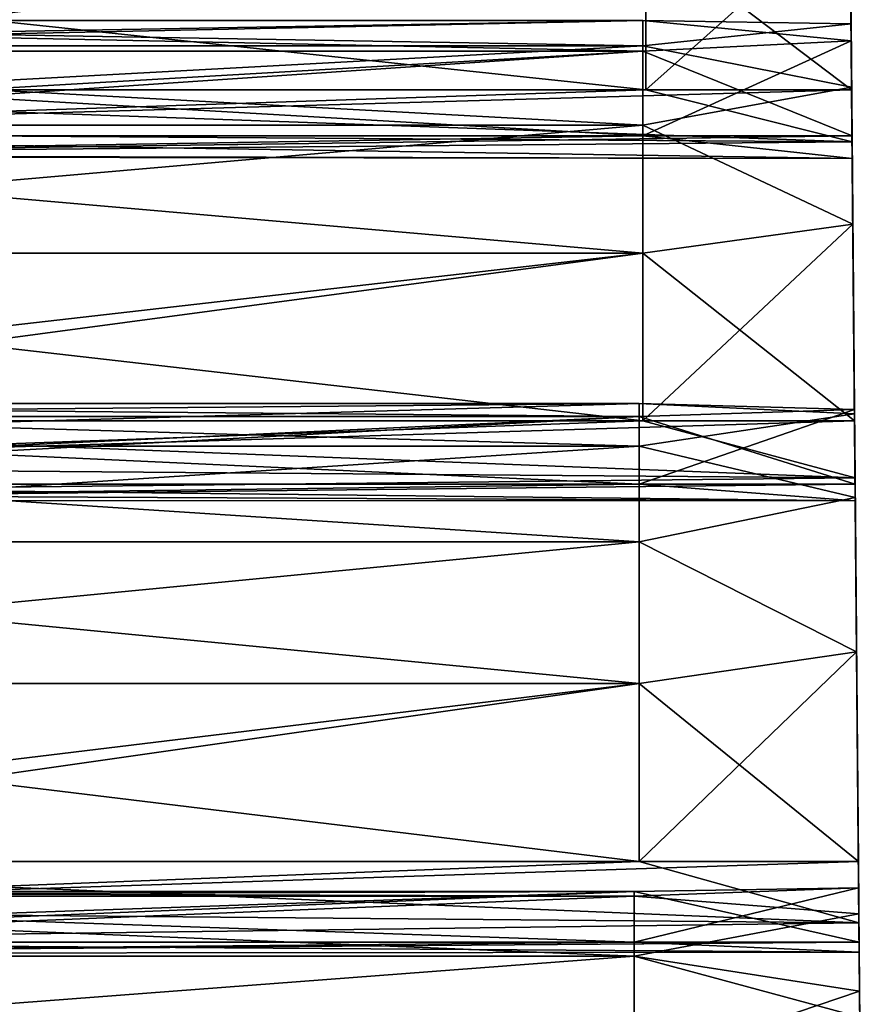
# Model space of a CAD drawing. Header units: millimetres. Extents: x -125 to 125, y -4 to 53.
# Tile 165 of 166: x 119.36 to 124.7, y 43.75 to 49.91. Entities that reach past the tile are written whole.
import ezdxf

# ---------------------------------------------------------------- set-up
doc = ezdxf.new("R2010")
doc.units = ezdxf.units.MM
doc.header["$LTSCALE"] = 65.185185
for name, color, linetype in [('204', 7, 'CONTINUOUS'), ('206', 7, 'CONTINUOUS'), ('207', 7, 'CONTINUOUS'), ('208', 7, 'CONTINUOUS'), ('209', 7, 'CONTINUOUS'), ('213', 7, 'CONTINUOUS'), ('214', 7, 'CONTINUOUS'), ('215', 7, 'CONTINUOUS'), ('216', 7, 'CONTINUOUS'), ('221', 7, 'CONTINUOUS'), ('222', 7, 'CONTINUOUS'), ('223', 7, 'CONTINUOUS'), ('228', 7, 'CONTINUOUS'), ('229', 7, 'CONTINUOUS'), ('230', 7, 'CONTINUOUS')]:
    doc.layers.add(name, color=color, linetype=linetype)

msp = doc.modelspace()

# ---------------------------------------------------------------- linework, layer by layer
at = {"layer": '204', "color": 7, "linetype": 'CONTINUOUS'}
for points in [[(124.6175, 43.8296), (124.6175, 43.8296, -8.4518), (124.538, 52.9368, -0.7926), (124.6175, 43.8296)], [(124.5424, 52.4405, 2.2982), (124.6175, 43.8296), (124.538, 52.9368, 0.7926), (124.5424, 52.4405, 2.2982)], [(124.538, 52.9368, 0.7926), (124.6175, 43.8296), (124.538, 52.9368, -0.7926), (124.538, 52.9368, 0.7926)], [(124.538, 52.9368, -0.7926), (124.6175, 43.8296, -8.4518), (124.5424, 52.4405, -2.2982), (124.538, 52.9368, -0.7926)], [(124.5438, 52.2725, -6.2898), (124.6175, 43.8296, -8.4518), (124.5406, 52.6405, -7.8318), (124.5438, 52.2725, -6.2898)], [(124.5406, 52.6405, -7.8318), (124.6175, 43.8296, -8.4518), (124.5418, 52.5073, -9.4114), (124.5406, 52.6405, -7.8318)], [(124.5418, 52.5073, 9.4114), (124.6175, 43.8296, 8.4518), (124.5406, 52.6405, 7.8318), (124.5418, 52.5073, 9.4114)], [(124.5406, 52.6405, 7.8318), (124.6175, 43.8296), (124.5438, 52.2725, 6.2898), (124.5406, 52.6405, 7.8318)], [(124.6175, 43.8296, 8.4518), (124.6175, 43.8296), (124.5406, 52.6405, 7.8318), (124.6175, 43.8296, 8.4518)], [(124.5418, 52.5073, -9.4114), (124.6175, 43.8296, -16.9037), (124.5472, 51.8862, -10.8699), (124.5418, 52.5073, -9.4114)], [(124.6175, 43.8296, -8.4518), (124.6175, 43.8296, -16.9037), (124.5418, 52.5073, -9.4114), (124.6175, 43.8296, -8.4518)], [(124.5472, 51.8862, 10.8699), (124.6175, 43.8296, 8.4518), (124.5418, 52.5073, 9.4114), (124.5472, 51.8862, 10.8699)], [(124.5506, 51.4979, 3.5728), (124.6175, 43.8296), (124.5424, 52.4405, 2.2982), (124.5506, 51.4979, 3.5728)], [(124.5424, 52.4405, -2.2982), (124.6175, 43.8296, -8.4518), (124.5506, 51.4979, -3.5728), (124.5424, 52.4405, -2.2982)], [(124.5511, 51.4403, -4.9405), (124.6175, 43.8296, -8.4518), (124.5438, 52.2725, -6.2898), (124.5511, 51.4403, -4.9405)], [(124.5438, 52.2725, 6.2898), (124.6175, 43.8296), (124.5511, 51.4403, 4.9405), (124.5438, 52.2725, 6.2898)], [(124.5472, 51.8862, -10.8699), (124.6175, 43.8296, -16.9037), (124.5563, 50.8398, -12.0608), (124.5472, 51.8862, -10.8699)], [(124.5563, 50.8398, 12.0608), (124.6175, 43.8296, 8.4518), (124.5472, 51.8862, 10.8699), (124.5563, 50.8398, 12.0608)], [(124.5516, 51.3834, -14.8333), (124.6175, 43.8296, -16.9037), (124.5495, 51.6204, -16.4007), (124.5516, 51.3834, -14.8333)], [(124.5495, 51.6204, -16.4007), (124.6175, 43.8296, -16.9037), (124.5518, 51.3549, -17.9636), (124.5495, 51.6204, -16.4007)], [(124.5518, 51.3549, 17.9636), (124.6175, 43.8296, 16.9037), (124.5495, 51.6204, 16.4007), (124.5518, 51.3549, 17.9636)], [(124.5495, 51.6204, 16.4007), (124.6175, 43.8296, 8.4518), (124.5516, 51.3834, 14.8333), (124.5495, 51.6204, 16.4007)], [(124.6175, 43.8296, 16.9037), (124.6175, 43.8296, 8.4518), (124.5495, 51.6204, 16.4007), (124.6175, 43.8296, 16.9037)], [(124.5528, 51.2402, 3.9981), (124.6175, 43.8296), (124.5506, 51.4979, 3.5728), (124.5528, 51.2402, 3.9981)], [(124.5506, 51.4979, -3.5728), (124.6175, 43.8296, -8.4518), (124.5528, 51.2402, -3.9981), (124.5506, 51.4979, -3.5728)], [(124.553, 51.2193, -4.495), (124.6175, 43.8296, -8.4518), (124.5511, 51.4403, -4.9405), (124.553, 51.2193, -4.495)], [(124.5511, 51.4403, 4.9405), (124.6175, 43.8296), (124.553, 51.2193, 4.495), (124.5511, 51.4403, 4.9405)], [(124.5578, 50.6675, -13.4189), (124.6175, 43.8296, -16.9037), (124.5516, 51.3834, -14.8333), (124.5578, 50.6675, -13.4189)], [(124.5516, 51.3834, 14.8333), (124.6175, 43.8296, 8.4518), (124.5578, 50.6675, 13.4189), (124.5516, 51.3834, 14.8333)], [(124.6175, 43.8296, -16.9037), (124.6175, 43.8296, -25.3555), (124.5518, 51.3549, -17.9636), (124.6175, 43.8296, -16.9037)], [(124.5518, 51.3549, -17.9636), (124.6175, 43.8296, -25.3555), (124.5583, 50.6135, -19.3648), (124.5518, 51.3549, -17.9636)], [(124.5583, 50.6135, 19.3648), (124.6175, 43.8296, 16.9037), (124.5518, 51.3549, 17.9636), (124.5583, 50.6135, 19.3648)], [(124.5528, 51.2402, -3.9981), (124.6175, 43.8296, -8.4518), (124.553, 51.2193, -4.495), (124.5528, 51.2402, -3.9981)], [(124.553, 51.2193, 4.495), (124.6175, 43.8296), (124.5528, 51.2402, 3.9981), (124.553, 51.2193, 4.495)], [(124.5563, 50.8398, -12.0608), (124.6175, 43.8296, -16.9037), (124.5589, 50.5473, -12.463), (124.5563, 50.8398, -12.0608)], [(124.5589, 50.5473, 12.463), (124.6175, 43.8296, 8.4518), (124.5563, 50.8398, 12.0608), (124.5589, 50.5473, 12.463)], [(124.5594, 50.4847, -12.9564), (124.6175, 43.8296, -16.9037), (124.5578, 50.6675, -13.4189), (124.5594, 50.4847, -12.9564)], [(124.5578, 50.6675, 13.4189), (124.6175, 43.8296, 8.4518), (124.5594, 50.4847, 12.9564), (124.5578, 50.6675, 13.4189)], [(124.5583, 50.6135, -19.3648), (124.6175, 43.8296, -25.3555), (124.5683, 49.4708, -20.4635), (124.5583, 50.6135, -19.3648)], [(124.5683, 49.4708, 20.4635), (124.6175, 43.8296, 16.9037), (124.5583, 50.6135, 19.3648), (124.5683, 49.4708, 20.4635)], [(124.5589, 50.5473, -12.463), (124.6175, 43.8296, -16.9037), (124.5594, 50.4847, -12.9564), (124.5589, 50.5473, -12.463)], [(124.5594, 50.4847, 12.9564), (124.6175, 43.8296, 8.4518), (124.5589, 50.5473, 12.463), (124.5594, 50.4847, 12.9564)], [(124.5656, 49.7794, -23.2719), (124.6175, 43.8296, -25.3555), (124.5647, 49.8839, -24.8537), (124.5656, 49.7794, -23.2719)], [(124.5647, 49.8839, -24.8537), (124.6175, 43.8296, -25.3555), (124.5681, 49.488, -26.3887), (124.5647, 49.8839, -24.8537)], [(124.5647, 49.8839, 24.8537), (124.6175, 43.8296, 16.9037), (124.5656, 49.7794, 23.2719), (124.5647, 49.8839, 24.8537)], [(124.6175, 43.8296, 25.3555), (124.6175, 43.8296, 16.9037), (124.5647, 49.8839, 24.8537), (124.6175, 43.8296, 25.3555)], [(124.5681, 49.488, 26.3887), (124.6175, 43.8296, 25.3555), (124.5647, 49.8839, 24.8537), (124.5681, 49.488, 26.3887)], [(124.5708, 49.1849, -21.8023), (124.6175, 43.8296, -25.3555), (124.5656, 49.7794, -23.2719), (124.5708, 49.1849, -21.8023)], [(124.5656, 49.7794, 23.2719), (124.6175, 43.8296, 16.9037), (124.5708, 49.1849, 21.8023), (124.5656, 49.7794, 23.2719)], [(124.5756, 48.6315, -27.7226), (124.5681, 49.488, -26.3887), (124.5863, 47.4004, -28.7214), (124.5756, 48.6315, -27.7226)], [(124.5863, 47.4004, -28.7214), (124.5681, 49.488, -26.3887), (124.5894, 47.0446, -29.0689), (124.5863, 47.4004, -28.7214)], [(124.5681, 49.488, -26.3887), (124.6175, 43.8296, -25.3555), (124.5894, 47.0446, -29.0689), (124.5681, 49.488, -26.3887)], [(124.5756, 48.6315, 27.7226), (124.6175, 43.8296, 25.3555), (124.5681, 49.488, 26.3887), (124.5756, 48.6315, 27.7226)], [(124.5683, 49.4708, -20.4635), (124.6175, 43.8296, -25.3555), (124.5711, 49.1455, -20.8397), (124.5683, 49.4708, -20.4635)], [(124.5711, 49.1455, 20.8397), (124.6175, 43.8296, 16.9037), (124.5683, 49.4708, 20.4635), (124.5711, 49.1455, 20.8397)], [(124.572, 49.0416, -21.3261), (124.6175, 43.8296, -25.3555), (124.5708, 49.1849, -21.8023), (124.572, 49.0416, -21.3261)], [(124.5708, 49.1849, 21.8023), (124.6175, 43.8296, 16.9037), (124.572, 49.0416, 21.3261), (124.5708, 49.1849, 21.8023)], [(124.5711, 49.1455, -20.8397), (124.6175, 43.8296, -25.3555), (124.572, 49.0416, -21.3261), (124.5711, 49.1455, -20.8397)], [(124.572, 49.0416, 21.3261), (124.6175, 43.8296, 16.9037), (124.5711, 49.1455, 20.8397), (124.572, 49.0416, 21.3261)], [(124.5863, 47.4004, 28.7214), (124.6175, 43.8296, 25.3555), (124.5756, 48.6315, 27.7226), (124.5863, 47.4004, 28.7214)], [(124.5898, 47.003, -30.0315), (124.6175, 43.8296, -33.8073), (124.5857, 47.4719, -31.5458), (124.5898, 47.003, -30.0315)], [(124.5857, 47.4719, -31.5458), (124.6175, 43.8296, -33.8073), (124.586, 47.4431, -33.1308), (124.5857, 47.4719, -31.5458)], [(124.586, 47.4431, 33.1308), (124.6175, 43.8296, 25.3555), (124.5857, 47.4719, 31.5458), (124.586, 47.4431, 33.1308)], [(124.5857, 47.4719, 31.5458), (124.6175, 43.8296, 25.3555), (124.5898, 47.003, 30.0315), (124.5857, 47.4719, 31.5458)], [(124.586, 47.4431, -33.1308), (124.6175, 43.8296, -33.8073), (124.5905, 46.9196, -34.6271), (124.586, 47.4431, -33.1308)], [(124.6175, 43.8296, 33.8073), (124.6175, 43.8296, 25.3555), (124.586, 47.4431, 33.1308), (124.6175, 43.8296, 33.8073)], [(124.5905, 46.9196, 34.6271), (124.6175, 43.8296, 33.8073), (124.586, 47.4431, 33.1308), (124.5905, 46.9196, 34.6271)], [(124.5894, 47.0446, 29.0689), (124.6175, 43.8296, 25.3555), (124.5863, 47.4004, 28.7214), (124.5894, 47.0446, 29.0689)], [(124.6175, 43.8296, -25.3555), (124.6175, 43.8296, -33.8073), (124.5894, 47.0446, -29.0689), (124.6175, 43.8296, -25.3555)], [(124.5894, 47.0446, -29.0689), (124.6175, 43.8296, -33.8073), (124.5907, 46.9003, -29.5449), (124.5894, 47.0446, -29.0689)], [(124.5907, 46.9003, 29.5449), (124.6175, 43.8296, 25.3555), (124.5894, 47.0446, 29.0689), (124.5907, 46.9003, 29.5449)], [(124.5907, 46.9003, -29.5449), (124.6175, 43.8296, -33.8073), (124.5898, 47.003, -30.0315), (124.5907, 46.9003, -29.5449)], [(124.5898, 47.003, 30.0315), (124.6175, 43.8296, 25.3555), (124.5907, 46.9003, 29.5449), (124.5898, 47.003, 30.0315)], [(124.6104, 44.6433, -36.7761), (124.5905, 46.9196, -34.6271), (124.6138, 44.2596, -37.0925), (124.6104, 44.6433, -36.7761)], [(124.599, 45.954, -35.8843), (124.5905, 46.9196, -34.6271), (124.6104, 44.6433, -36.7761), (124.599, 45.954, -35.8843)], [(124.5905, 46.9196, -34.6271), (124.6175, 43.8296, -33.8073), (124.6138, 44.2596, -37.0925), (124.5905, 46.9196, -34.6271)], [(124.599, 45.954, 35.8843), (124.6175, 43.8296, 33.8073), (124.5905, 46.9196, 34.6271), (124.599, 45.954, 35.8843)], [(124.6104, 44.6433, 36.7761), (124.6175, 43.8296, 33.8073), (124.599, 45.954, 35.8843), (124.6104, 44.6433, 36.7761)], [(124.6138, 44.2596, 37.0925), (124.6175, 43.8296, 33.8073), (124.6104, 44.6433, 36.7761), (124.6138, 44.2596, 37.0925)], [(124.6119, 44.4772, 39.5965), (124.6133, 44.3153, 41.1735), (124.6148, 44.1373, 38.0482), (124.6119, 44.4772, 39.5965)], [(124.6148, 44.1373, -38.0482), (124.6175, 43.8305, -42.3546), (124.6119, 44.4772, -39.5965), (124.6148, 44.1373, -38.0482)], [(124.6119, 44.4772, -39.5965), (124.6175, 43.8305, -42.3546), (124.6133, 44.3153, -41.1735), (124.6119, 44.4772, -39.5965)], [(124.6148, 44.1373, 38.0482), (124.6133, 44.3153, 41.1735), (124.6154, 44.0758, 37.5546), (124.6148, 44.1373, 38.0482)], [(124.6133, 44.3153, 41.1735), (124.6175, 43.8305, 42.3546), (124.6154, 44.0758, 37.5546), (124.6133, 44.3153, 41.1735)], [(124.6138, 44.2596, -37.0925), (124.6175, 43.8296, -33.8073), (124.6154, 44.0758, -37.5546), (124.6138, 44.2596, -37.0925)], [(124.6154, 44.0758, 37.5546), (124.6175, 43.8296, 33.8073), (124.6138, 44.2596, 37.0925), (124.6154, 44.0758, 37.5546)], [(124.6154, 44.0758, -37.5546), (124.6175, 43.8305, -42.3546), (124.6148, 44.1373, -38.0482), (124.6154, 44.0758, -37.5546)], [(124.6175, 43.8296, -33.8073), (124.6175, 43.8305, -42.3546), (124.6154, 44.0758, -37.5546), (124.6175, 43.8296, -33.8073)], [(124.6175, 43.8305, 42.3546), (124.6175, 43.8296, 33.8073), (124.6154, 44.0758, 37.5546), (124.6175, 43.8305, 42.3546)], [(124.6189, 43.668, 42.6205), (124.6976, 34.65, 40.6617), (124.6175, 43.8305, 42.3546), (124.6189, 43.668, 42.6205)], [(124.6175, 43.8305, 42.3546), (124.6976, 34.65, 40.6617), (124.6175, 43.8296, 33.8073), (124.6175, 43.8305, 42.3546)], [(124.6175, 43.8305, -42.3546), (124.6976, 34.65, -49.6976), (124.6439, 40.8102, -44.8537), (124.6175, 43.8305, -42.3546)], [(124.6175, 43.8296, -33.8073), (124.6976, 34.65, -40.6617), (124.6175, 43.8305, -42.3546), (124.6175, 43.8296, -33.8073)], [(124.6976, 34.65, -40.6617), (124.6976, 34.65, -49.6976), (124.6175, 43.8305, -42.3546), (124.6976, 34.65, -40.6617)], [(124.6189, 43.668, -42.6205), (124.6175, 43.8305, -42.3546), (124.6439, 40.8102, -44.8537), (124.6189, 43.668, -42.6205)], [(124.6976, 34.65, 22.5898), (124.6976, 34.65, 13.5539), (124.6175, 43.8296, 16.9037), (124.6976, 34.65, 22.5898)], [(124.6175, 43.8296, 16.9037), (124.6976, 34.65, 13.5539), (124.6175, 43.8296, 8.4518), (124.6175, 43.8296, 16.9037)], [(124.6976, 34.65, 31.6258), (124.6976, 34.65, 22.5898), (124.6175, 43.8296, 25.3555), (124.6976, 34.65, 31.6258)], [(124.6175, 43.8296, 33.8073), (124.6976, 34.65, 31.6258), (124.6175, 43.8296, 25.3555), (124.6175, 43.8296, 33.8073)], [(124.6175, 43.8296, 25.3555), (124.6976, 34.65, 22.5898), (124.6175, 43.8296, 16.9037), (124.6175, 43.8296, 25.3555)], [(124.6976, 34.65, 40.6617), (124.6976, 34.65, 31.6258), (124.6175, 43.8296, 33.8073), (124.6976, 34.65, 40.6617)], [(124.6976, 34.65, -31.6258), (124.6976, 34.65, -40.6617), (124.6175, 43.8296, -33.8073), (124.6976, 34.65, -31.6258)], [(124.6175, 43.8296), (124.6976, 34.65, -4.518), (124.6175, 43.8296, -8.4518), (124.6175, 43.8296)], [(124.6976, 34.65, 13.5539), (124.6976, 34.65, 4.518), (124.6175, 43.8296, 8.4518), (124.6976, 34.65, 13.5539)], [(124.6175, 43.8296, 8.4518), (124.6976, 34.65, 4.518), (124.6175, 43.8296), (124.6175, 43.8296, 8.4518)], [(124.6976, 34.65, -22.5898), (124.6976, 34.65, -31.6258), (124.6175, 43.8296, -25.3555), (124.6976, 34.65, -22.5898)], [(124.6175, 43.8296, -25.3555), (124.6976, 34.65, -31.6258), (124.6175, 43.8296, -33.8073), (124.6175, 43.8296, -25.3555)], [(124.6976, 34.65, -13.5539), (124.6976, 34.65, -22.5898), (124.6175, 43.8296, -16.9037), (124.6976, 34.65, -13.5539)], [(124.6175, 43.8296, -16.9037), (124.6976, 34.65, -22.5898), (124.6175, 43.8296, -25.3555), (124.6175, 43.8296, -16.9037)], [(124.6976, 34.65, -4.518), (124.6976, 34.65, -13.5539), (124.6175, 43.8296, -8.4518), (124.6976, 34.65, -4.518)], [(124.6175, 43.8296, -8.4518), (124.6976, 34.65, -13.5539), (124.6175, 43.8296, -16.9037), (124.6175, 43.8296, -8.4518)], [(124.6976, 34.65, 4.518), (124.6976, 34.65, -4.518), (124.6175, 43.8296), (124.6976, 34.65, 4.518)]]:
    msp.add_3dface(points, dxfattribs=at)
at = {"layer": '206', "linetype": 'CONTINUOUS'}
for points in [[(123.2082, 44.1373, 38.0482), (115.4447, 44.1373, 38.0482), (114.0283, 44.4551, 39.3322), (123.2082, 44.1373, 38.0482)], [(114.0283, 44.4251, 40.6546), (123.2082, 44.4551, 39.3322), (114.0283, 44.4551, 39.3322), (114.0283, 44.4251, 40.6546)], [(123.2082, 44.4551, 39.3322), (123.2082, 44.1373, 38.0482), (114.0283, 44.4551, 39.3322), (123.2082, 44.4551, 39.3322)], [(123.2082, 44.4251, 40.6546), (123.2082, 44.4551, 39.3322), (114.0283, 44.4251, 40.6546), (123.2082, 44.4251, 40.6546)], [(124.6119, 44.4772, 39.5965), (124.6148, 44.1373, 38.0482), (123.2082, 44.4551, 39.3322), (124.6119, 44.4772, 39.5965)], [(123.2082, 44.4251, 40.6546), (124.6119, 44.4772, 39.5965), (123.2082, 44.4551, 39.3322), (123.2082, 44.4251, 40.6546)], [(124.6133, 44.3153, 41.1735), (124.6119, 44.4772, 39.5965), (123.2082, 44.4251, 40.6546), (124.6133, 44.3153, 41.1735)], [(123.2082, 44.4551, 39.3322), (124.6148, 44.1373, 38.0482), (123.2082, 44.1373, 38.0482), (123.2082, 44.4551, 39.3322)], [(114.0283, 44.0493, 41.9228), (123.2082, 44.4251, 40.6546), (114.0283, 44.4251, 40.6546), (114.0283, 44.0493, 41.9228)], [(123.2082, 44.0493, 41.9228), (123.2082, 44.4251, 40.6546), (114.0283, 44.0493, 41.9228), (123.2082, 44.0493, 41.9228)], [(123.2082, 44.0493, 41.9228), (124.6133, 44.3153, 41.1735), (123.2082, 44.4251, 40.6546), (123.2082, 44.0493, 41.9228)], [(124.6175, 43.8305, 42.3546), (124.6133, 44.3153, 41.1735), (123.2082, 44.0493, 41.9228), (124.6175, 43.8305, 42.3546)], [(114.0283, 43.3542, 43.0482), (123.2082, 44.0493, 41.9228), (114.0283, 44.0493, 41.9228), (114.0283, 43.3542, 43.0482)], [(123.2082, 43.3542, 43.0482), (123.2082, 44.0493, 41.9228), (114.0283, 43.3542, 43.0482), (123.2082, 43.3542, 43.0482)], [(123.2082, 43.3542, 43.0482), (124.6175, 43.8305, 42.3546), (123.2082, 44.0493, 41.9228), (123.2082, 43.3542, 43.0482)], [(124.6189, 43.668, 42.6205), (124.6175, 43.8305, 42.3546), (123.2082, 43.3542, 43.0482), (124.6189, 43.668, 42.6205)]]:
    msp.add_3dface(points, dxfattribs=at)
at = {"layer": '207', "linetype": 'CONTINUOUS'}
for points in [[(114.0582, 47.5088, 32.6045), (123.2381, 47.4276, 31.2842), (114.0582, 47.4276, 31.2842), (114.0582, 47.5088, 32.6045)], [(114.0582, 47.241, 33.8998), (123.2381, 47.5088, 32.6045), (114.0582, 47.5088, 32.6045), (114.0582, 47.241, 33.8998)], [(123.2381, 47.5088, 32.6045), (123.2381, 47.4276, 31.2842), (114.0582, 47.5088, 32.6045), (123.2381, 47.5088, 32.6045)], [(123.2381, 47.241, 33.8998), (123.2381, 47.5088, 32.6045), (114.0582, 47.241, 33.8998), (123.2381, 47.241, 33.8998)], [(123.2381, 47.5088, 32.6045), (124.5857, 47.4719, 31.5458), (123.2381, 47.4276, 31.2842), (123.2381, 47.5088, 32.6045)], [(123.2381, 47.241, 33.8998), (124.586, 47.4431, 33.1308), (123.2381, 47.5088, 32.6045), (123.2381, 47.241, 33.8998)], [(124.586, 47.4431, 33.1308), (124.5857, 47.4719, 31.5458), (123.2381, 47.5088, 32.6045), (124.586, 47.4431, 33.1308)], [(124.5857, 47.4719, 31.5458), (124.5898, 47.003, 30.0315), (123.2381, 47.4276, 31.2842), (124.5857, 47.4719, 31.5458)], [(123.2381, 47.003, 30.0315), (115.42, 47.003, 30.0315), (114.0582, 47.4276, 31.2842), (123.2381, 47.003, 30.0315)], [(123.2381, 47.4276, 31.2842), (123.2381, 47.003, 30.0315), (114.0582, 47.4276, 31.2842), (123.2381, 47.4276, 31.2842)], [(124.5905, 46.9196, 34.6271), (124.586, 47.4431, 33.1308), (123.2381, 47.241, 33.8998), (124.5905, 46.9196, 34.6271)], [(123.2381, 47.4276, 31.2842), (124.5898, 47.003, 30.0315), (123.2381, 47.003, 30.0315), (123.2381, 47.4276, 31.2842)], [(123.2381, 46.6429, 35.0796), (123.2381, 47.241, 33.8998), (114.0582, 46.6429, 35.0796), (123.2381, 46.6429, 35.0796)], [(114.0582, 46.6429, 35.0796), (123.2381, 47.241, 33.8998), (114.0582, 47.241, 33.8998), (114.0582, 46.6429, 35.0796)], [(123.2381, 46.6429, 35.0796), (124.5905, 46.9196, 34.6271), (123.2381, 47.241, 33.8998), (123.2381, 46.6429, 35.0796)], [(124.599, 45.954, 35.8843), (124.5905, 46.9196, 34.6271), (123.2381, 46.6429, 35.0796), (124.599, 45.954, 35.8843)], [(123.2381, 45.7563, 36.0613), (123.2381, 46.6429, 35.0796), (114.0582, 45.7563, 36.0613), (123.2381, 45.7563, 36.0613)], [(114.0582, 45.7563, 36.0613), (123.2381, 46.6429, 35.0796), (114.0582, 46.6429, 35.0796), (114.0582, 45.7563, 36.0613)], [(123.2381, 45.7563, 36.0613), (124.599, 45.954, 35.8843), (123.2381, 46.6429, 35.0796), (123.2381, 45.7563, 36.0613)], [(124.6104, 44.6433, 36.7761), (124.599, 45.954, 35.8843), (123.2381, 44.6433, 36.7761), (124.6104, 44.6433, 36.7761)], [(123.2381, 44.6433, 36.7761), (124.599, 45.954, 35.8843), (123.2381, 45.7563, 36.0613), (123.2381, 44.6433, 36.7761)], [(114.0582, 44.6433, 36.7761), (123.2381, 45.7563, 36.0613), (114.0582, 45.7563, 36.0613), (114.0582, 44.6433, 36.7761)], [(115.4447, 44.6433, 36.7761), (123.2381, 45.7563, 36.0613), (114.0582, 44.6433, 36.7761), (115.4447, 44.6433, 36.7761)], [(123.2381, 44.6433, 36.7761), (123.2381, 45.7563, 36.0613), (115.4447, 44.6433, 36.7761), (123.2381, 44.6433, 36.7761)]]:
    msp.add_3dface(points, dxfattribs=at)
at = {"layer": '208', "linetype": 'CONTINUOUS'}
for points in [[(114.0822, 49.9052, 24.3237), (123.2621, 49.7133, 23.0149), (114.0822, 49.7133, 23.0149), (114.0822, 49.9052, 24.3237)], [(114.0822, 49.7471, 25.637), (123.2621, 49.9052, 24.3237), (114.0822, 49.9052, 24.3237), (114.0822, 49.7471, 25.637)], [(123.2621, 49.9052, 24.3237), (123.2621, 49.7133, 23.0149), (114.0822, 49.9052, 24.3237), (123.2621, 49.9052, 24.3237)], [(123.2621, 49.7471, 25.637), (123.2621, 49.9052, 24.3237), (114.0822, 49.7471, 25.637), (123.2621, 49.7471, 25.637)], [(123.2621, 49.9052, 24.3237), (124.5656, 49.7794, 23.2719), (123.2621, 49.7133, 23.0149), (123.2621, 49.9052, 24.3237)], [(124.5647, 49.8839, 24.8537), (124.5656, 49.7794, 23.2719), (123.2621, 49.9052, 24.3237), (124.5647, 49.8839, 24.8537)], [(123.2621, 49.7471, 25.637), (124.5647, 49.8839, 24.8537), (123.2621, 49.9052, 24.3237), (123.2621, 49.7471, 25.637)], [(124.5681, 49.488, 26.3887), (124.5647, 49.8839, 24.8537), (123.2621, 49.7471, 25.637), (124.5681, 49.488, 26.3887)], [(114.0822, 49.2503, 26.8629), (123.2621, 49.7471, 25.637), (114.0822, 49.7471, 25.637), (114.0822, 49.2503, 26.8629)], [(123.2621, 49.2503, 26.8629), (123.2621, 49.7471, 25.637), (114.0822, 49.2503, 26.8629), (123.2621, 49.2503, 26.8629)], [(124.5656, 49.7794, 23.2719), (124.5708, 49.1849, 21.8023), (123.2621, 49.7133, 23.0149), (124.5656, 49.7794, 23.2719)], [(123.2621, 49.2503, 26.8629), (124.5681, 49.488, 26.3887), (123.2621, 49.7471, 25.637), (123.2621, 49.2503, 26.8629)], [(123.2621, 49.1849, 21.8023), (115.4013, 49.1849, 21.8023), (114.0822, 49.7133, 23.0149), (123.2621, 49.1849, 21.8023)], [(123.2621, 49.7133, 23.0149), (123.2621, 49.1849, 21.8023), (114.0822, 49.7133, 23.0149), (123.2621, 49.7133, 23.0149)], [(123.2621, 49.7133, 23.0149), (124.5708, 49.1849, 21.8023), (123.2621, 49.1849, 21.8023), (123.2621, 49.7133, 23.0149)], [(124.5756, 48.6315, 27.7226), (124.5681, 49.488, 26.3887), (123.2621, 49.2503, 26.8629), (124.5756, 48.6315, 27.7226)], [(114.0822, 48.4493, 27.9156), (123.2621, 49.2503, 26.8629), (114.0822, 49.2503, 26.8629), (114.0822, 48.4493, 27.9156)], [(123.2621, 48.4493, 27.9156), (123.2621, 49.2503, 26.8629), (114.0822, 48.4493, 27.9156), (123.2621, 48.4493, 27.9156)], [(123.2621, 48.4493, 27.9156), (124.5756, 48.6315, 27.7226), (123.2621, 49.2503, 26.8629), (123.2621, 48.4493, 27.9156)], [(123.2621, 47.4004, 28.7214), (124.5756, 48.6315, 27.7226), (123.2621, 48.4493, 27.9156), (123.2621, 47.4004, 28.7214)], [(124.5863, 47.4004, 28.7214), (124.5756, 48.6315, 27.7226), (123.2621, 47.4004, 28.7214), (124.5863, 47.4004, 28.7214)], [(114.0822, 47.4004, 28.7214), (123.2621, 48.4493, 27.9156), (114.0822, 48.4493, 27.9156), (114.0822, 47.4004, 28.7214)], [(115.42, 47.4004, 28.7214), (123.2621, 48.4493, 27.9156), (114.0822, 47.4004, 28.7214), (115.42, 47.4004, 28.7214)], [(123.2621, 47.4004, 28.7214), (123.2621, 48.4493, 27.9156), (115.42, 47.4004, 28.7214), (123.2621, 47.4004, 28.7214)]]:
    msp.add_3dface(points, dxfattribs=at)
at = {"layer": '209', "linetype": 'CONTINUOUS'}
for points in [[(123.2802, 49.4708, 20.4635), (124.5583, 50.6135, 19.3648), (123.2802, 50.4483, 19.5723), (123.2802, 49.4708, 20.4635)], [(124.5683, 49.4708, 20.4635), (124.5583, 50.6135, 19.3648), (123.2802, 49.4708, 20.4635), (124.5683, 49.4708, 20.4635)], [(114.1003, 49.4708, 20.4635), (123.2802, 50.4483, 19.5723), (114.1003, 50.4483, 19.5723), (114.1003, 49.4708, 20.4635)], [(115.4013, 49.4708, 20.4635), (123.2802, 50.4483, 19.5723), (114.1003, 49.4708, 20.4635), (115.4013, 49.4708, 20.4635)], [(123.2802, 49.4708, 20.4635), (123.2802, 50.4483, 19.5723), (115.4013, 49.4708, 20.4635), (123.2802, 49.4708, 20.4635)]]:
    msp.add_3dface(points, dxfattribs=at)
at = {"layer": '213', "linetype": 'CONTINUOUS'}
for points in [[(124.5583, 50.6135, -19.3648), (124.5683, 49.4708, -20.4635), (123.2802, 50.4483, -19.5723), (124.5583, 50.6135, -19.3648)], [(123.2802, 49.4708, -20.4635), (115.4013, 49.4708, -20.4635), (114.1003, 50.4483, -19.5723), (123.2802, 49.4708, -20.4635)], [(123.2802, 50.4483, -19.5723), (123.2802, 49.4708, -20.4635), (114.1003, 50.4483, -19.5723), (123.2802, 50.4483, -19.5723)], [(123.2802, 50.4483, -19.5723), (124.5683, 49.4708, -20.4635), (123.2802, 49.4708, -20.4635), (123.2802, 50.4483, -19.5723)]]:
    msp.add_3dface(points, dxfattribs=at)
at = {"layer": '214', "linetype": 'CONTINUOUS'}
for points in [[(114.0822, 49.9052, -24.3237), (123.2621, 49.7471, -25.637), (114.0822, 49.7471, -25.637), (114.0822, 49.9052, -24.3237)], [(114.0822, 49.7133, -23.0149), (123.2621, 49.9052, -24.3237), (114.0822, 49.9052, -24.3237), (114.0822, 49.7133, -23.0149)], [(123.2621, 49.9052, -24.3237), (123.2621, 49.7471, -25.637), (114.0822, 49.9052, -24.3237), (123.2621, 49.9052, -24.3237)], [(123.2621, 49.7133, -23.0149), (123.2621, 49.9052, -24.3237), (114.0822, 49.7133, -23.0149), (123.2621, 49.7133, -23.0149)], [(123.2621, 49.9052, -24.3237), (124.5647, 49.8839, -24.8537), (123.2621, 49.7471, -25.637), (123.2621, 49.9052, -24.3237)], [(123.2621, 49.7133, -23.0149), (124.5656, 49.7794, -23.2719), (123.2621, 49.9052, -24.3237), (123.2621, 49.7133, -23.0149)], [(124.5656, 49.7794, -23.2719), (124.5647, 49.8839, -24.8537), (123.2621, 49.9052, -24.3237), (124.5656, 49.7794, -23.2719)], [(124.5647, 49.8839, -24.8537), (124.5681, 49.488, -26.3887), (123.2621, 49.7471, -25.637), (124.5647, 49.8839, -24.8537)], [(114.0822, 49.7471, -25.637), (123.2621, 49.2503, -26.8629), (114.0822, 49.2503, -26.8629), (114.0822, 49.7471, -25.637)], [(123.2621, 49.7471, -25.637), (123.2621, 49.2503, -26.8629), (114.0822, 49.7471, -25.637), (123.2621, 49.7471, -25.637)], [(124.5708, 49.1849, -21.8023), (124.5656, 49.7794, -23.2719), (123.2621, 49.1849, -21.8023), (124.5708, 49.1849, -21.8023)], [(123.2621, 49.1849, -21.8023), (124.5656, 49.7794, -23.2719), (123.2621, 49.7133, -23.0149), (123.2621, 49.1849, -21.8023)], [(123.2621, 49.7471, -25.637), (124.5681, 49.488, -26.3887), (123.2621, 49.2503, -26.8629), (123.2621, 49.7471, -25.637)], [(114.0822, 49.1849, -21.8023), (123.2621, 49.7133, -23.0149), (114.0822, 49.7133, -23.0149), (114.0822, 49.1849, -21.8023)], [(115.4013, 49.1849, -21.8023), (123.2621, 49.7133, -23.0149), (114.0822, 49.1849, -21.8023), (115.4013, 49.1849, -21.8023)], [(123.2621, 49.1849, -21.8023), (123.2621, 49.7133, -23.0149), (115.4013, 49.1849, -21.8023), (123.2621, 49.1849, -21.8023)], [(124.5681, 49.488, -26.3887), (124.5756, 48.6315, -27.7226), (123.2621, 49.2503, -26.8629), (124.5681, 49.488, -26.3887)], [(114.0822, 49.2503, -26.8629), (123.2621, 48.4493, -27.9156), (114.0822, 48.4493, -27.9156), (114.0822, 49.2503, -26.8629)], [(123.2621, 49.2503, -26.8629), (123.2621, 48.4493, -27.9156), (114.0822, 49.2503, -26.8629), (123.2621, 49.2503, -26.8629)], [(123.2621, 49.2503, -26.8629), (124.5756, 48.6315, -27.7226), (123.2621, 48.4493, -27.9156), (123.2621, 49.2503, -26.8629)], [(124.5756, 48.6315, -27.7226), (124.5863, 47.4004, -28.7214), (123.2621, 48.4493, -27.9156), (124.5756, 48.6315, -27.7226)], [(123.2621, 48.4493, -27.9156), (123.2621, 47.4004, -28.7214), (114.0822, 48.4493, -27.9156), (123.2621, 48.4493, -27.9156)], [(123.2621, 47.4004, -28.7214), (115.42, 47.4004, -28.7214), (114.0822, 48.4493, -27.9156), (123.2621, 47.4004, -28.7214)], [(123.2621, 48.4493, -27.9156), (124.5863, 47.4004, -28.7214), (123.2621, 47.4004, -28.7214), (123.2621, 48.4493, -27.9156)]]:
    msp.add_3dface(points, dxfattribs=at)
at = {"layer": '215', "linetype": 'CONTINUOUS'}
for points in [[(123.2381, 47.4276, -31.2842), (123.2381, 47.5088, -32.6045), (114.0582, 47.4276, -31.2842), (123.2381, 47.4276, -31.2842)], [(123.2381, 47.5088, -32.6045), (123.2381, 47.241, -33.8998), (114.0582, 47.5088, -32.6045), (123.2381, 47.5088, -32.6045)], [(114.0582, 47.4276, -31.2842), (123.2381, 47.5088, -32.6045), (114.0582, 47.5088, -32.6045), (114.0582, 47.4276, -31.2842)], [(114.0582, 47.5088, -32.6045), (123.2381, 47.241, -33.8998), (114.0582, 47.241, -33.8998), (114.0582, 47.5088, -32.6045)], [(124.5857, 47.4719, -31.5458), (124.586, 47.4431, -33.1308), (123.2381, 47.5088, -32.6045), (124.5857, 47.4719, -31.5458)], [(123.2381, 47.5088, -32.6045), (124.586, 47.4431, -33.1308), (123.2381, 47.241, -33.8998), (123.2381, 47.5088, -32.6045)], [(123.2381, 47.4276, -31.2842), (124.5857, 47.4719, -31.5458), (123.2381, 47.5088, -32.6045), (123.2381, 47.4276, -31.2842)], [(124.5898, 47.003, -30.0315), (124.5857, 47.4719, -31.5458), (123.2381, 47.003, -30.0315), (124.5898, 47.003, -30.0315)], [(123.2381, 47.003, -30.0315), (124.5857, 47.4719, -31.5458), (123.2381, 47.4276, -31.2842), (123.2381, 47.003, -30.0315)], [(115.42, 47.003, -30.0315), (123.2381, 47.4276, -31.2842), (114.0582, 47.003, -30.0315), (115.42, 47.003, -30.0315)], [(114.0582, 47.003, -30.0315), (123.2381, 47.4276, -31.2842), (114.0582, 47.4276, -31.2842), (114.0582, 47.003, -30.0315)], [(123.2381, 47.003, -30.0315), (123.2381, 47.4276, -31.2842), (115.42, 47.003, -30.0315), (123.2381, 47.003, -30.0315)], [(124.586, 47.4431, -33.1308), (124.5905, 46.9196, -34.6271), (123.2381, 47.241, -33.8998), (124.586, 47.4431, -33.1308)], [(123.2381, 47.241, -33.8998), (123.2381, 46.6429, -35.0796), (114.0582, 47.241, -33.8998), (123.2381, 47.241, -33.8998)], [(114.0582, 47.241, -33.8998), (123.2381, 46.6429, -35.0796), (114.0582, 46.6429, -35.0796), (114.0582, 47.241, -33.8998)], [(123.2381, 47.241, -33.8998), (124.5905, 46.9196, -34.6271), (123.2381, 46.6429, -35.0796), (123.2381, 47.241, -33.8998)], [(124.5905, 46.9196, -34.6271), (124.599, 45.954, -35.8843), (123.2381, 46.6429, -35.0796), (124.5905, 46.9196, -34.6271)], [(123.2381, 46.6429, -35.0796), (123.2381, 45.7563, -36.0613), (114.0582, 46.6429, -35.0796), (123.2381, 46.6429, -35.0796)], [(114.0582, 46.6429, -35.0796), (123.2381, 45.7563, -36.0613), (114.0582, 45.7563, -36.0613), (114.0582, 46.6429, -35.0796)], [(123.2381, 46.6429, -35.0796), (124.599, 45.954, -35.8843), (123.2381, 45.7563, -36.0613), (123.2381, 46.6429, -35.0796)], [(124.599, 45.954, -35.8843), (124.6104, 44.6433, -36.7761), (123.2381, 45.7563, -36.0613), (124.599, 45.954, -35.8843)], [(123.2381, 45.7563, -36.0613), (123.2381, 44.6433, -36.7761), (114.0582, 45.7563, -36.0613), (123.2381, 45.7563, -36.0613)], [(123.2381, 44.6433, -36.7761), (115.4447, 44.6433, -36.7761), (114.0582, 45.7563, -36.0613), (123.2381, 44.6433, -36.7761)], [(123.2381, 45.7563, -36.0613), (124.6104, 44.6433, -36.7761), (123.2381, 44.6433, -36.7761), (123.2381, 45.7563, -36.0613)]]:
    msp.add_3dface(points, dxfattribs=at)
at = {"layer": '216', "linetype": 'CONTINUOUS'}
for points in [[(114.0283, 44.4551, -39.3322), (123.2082, 44.4251, -40.6546), (114.0283, 44.4251, -40.6546), (114.0283, 44.4551, -39.3322)], [(114.0283, 44.1373, -38.0482), (123.2082, 44.4551, -39.3322), (114.0283, 44.4551, -39.3322), (114.0283, 44.1373, -38.0482)], [(115.4447, 44.1373, -38.0482), (123.2082, 44.4551, -39.3322), (114.0283, 44.1373, -38.0482), (115.4447, 44.1373, -38.0482)], [(123.2082, 44.4551, -39.3322), (123.2082, 44.4251, -40.6546), (114.0283, 44.4551, -39.3322), (123.2082, 44.4551, -39.3322)], [(123.2082, 44.1373, -38.0482), (123.2082, 44.4551, -39.3322), (115.4447, 44.1373, -38.0482), (123.2082, 44.1373, -38.0482)], [(124.6119, 44.4772, -39.5965), (124.6133, 44.3153, -41.1735), (123.2082, 44.4251, -40.6546), (124.6119, 44.4772, -39.5965)], [(124.6148, 44.1373, -38.0482), (124.6119, 44.4772, -39.5965), (123.2082, 44.1373, -38.0482), (124.6148, 44.1373, -38.0482)], [(123.2082, 44.1373, -38.0482), (124.6119, 44.4772, -39.5965), (123.2082, 44.4551, -39.3322), (123.2082, 44.1373, -38.0482)], [(123.2082, 44.4551, -39.3322), (124.6119, 44.4772, -39.5965), (123.2082, 44.4251, -40.6546), (123.2082, 44.4551, -39.3322)], [(114.0283, 44.4251, -40.6546), (123.2082, 44.0493, -41.9228), (114.0283, 44.0493, -41.9228), (114.0283, 44.4251, -40.6546)], [(123.2082, 44.4251, -40.6546), (123.2082, 44.0493, -41.9228), (114.0283, 44.4251, -40.6546), (123.2082, 44.4251, -40.6546)], [(123.2082, 44.4251, -40.6546), (124.6133, 44.3153, -41.1735), (123.2082, 44.0493, -41.9228), (123.2082, 44.4251, -40.6546)], [(124.6133, 44.3153, -41.1735), (124.6175, 43.8305, -42.3546), (123.2082, 44.0493, -41.9228), (124.6133, 44.3153, -41.1735)], [(114.0283, 44.0493, -41.9228), (123.2082, 43.3542, -43.0482), (114.0283, 43.3542, -43.0482), (114.0283, 44.0493, -41.9228)], [(123.2082, 44.0493, -41.9228), (123.2082, 43.3542, -43.0482), (114.0283, 44.0493, -41.9228), (123.2082, 44.0493, -41.9228)], [(123.2082, 44.0493, -41.9228), (124.6189, 43.668, -42.6205), (123.2082, 43.3542, -43.0482), (123.2082, 44.0493, -41.9228)], [(124.6175, 43.8305, -42.3546), (124.6189, 43.668, -42.6205), (123.2082, 44.0493, -41.9228), (124.6175, 43.8305, -42.3546)]]:
    msp.add_3dface(points, dxfattribs=at)
at = {"layer": '221', "linetype": 'CONTINUOUS'}
for points in [[(123.2381, 44.6433, 36.7761), (115.4447, 44.6433, 36.7761), (115.4447, 44.3398, 36.9959), (123.2381, 44.6433, 36.7761)], [(124.6138, 44.2596, 37.0925), (124.6104, 44.6433, 36.7761), (115.4447, 44.3398, 36.9959), (124.6138, 44.2596, 37.0925)], [(124.6104, 44.6433, 36.7761), (123.2381, 44.6433, 36.7761), (115.4447, 44.3398, 36.9959), (124.6104, 44.6433, 36.7761)], [(115.4447, 44.1385, 37.312), (124.6138, 44.2596, 37.0925), (115.4447, 44.3398, 36.9959), (115.4447, 44.1385, 37.312)], [(124.6154, 44.0758, 37.5546), (124.6138, 44.2596, 37.0925), (115.4447, 44.1385, 37.312), (124.6154, 44.0758, 37.5546)], [(115.4447, 44.0677, 37.6799), (124.6154, 44.0758, 37.5546), (115.4447, 44.1385, 37.312), (115.4447, 44.0677, 37.6799)], [(123.2082, 44.1373, 38.0482), (124.6154, 44.0758, 37.5546), (115.4447, 44.1373, 38.0482), (123.2082, 44.1373, 38.0482)], [(115.4447, 44.1373, 38.0482), (124.6154, 44.0758, 37.5546), (115.4447, 44.0677, 37.6799), (115.4447, 44.1373, 38.0482)], [(124.6148, 44.1373, 38.0482), (124.6154, 44.0758, 37.5546), (123.2082, 44.1373, 38.0482), (124.6148, 44.1373, 38.0482)]]:
    msp.add_3dface(points, dxfattribs=at)
at = {"layer": '222', "linetype": 'CONTINUOUS'}
for points in [[(123.2621, 47.4004, 28.7214), (115.42, 47.4004, 28.7214), (115.42, 47.1164, 28.9659), (123.2621, 47.4004, 28.7214)], [(124.5894, 47.0446, 29.0689), (124.5863, 47.4004, 28.7214), (115.42, 47.1164, 28.9659), (124.5894, 47.0446, 29.0689)], [(124.5863, 47.4004, 28.7214), (123.2621, 47.4004, 28.7214), (115.42, 47.1164, 28.9659), (124.5863, 47.4004, 28.7214)], [(115.42, 46.9424, 29.2978), (124.5894, 47.0446, 29.0689), (115.42, 47.1164, 28.9659), (115.42, 46.9424, 29.2978)], [(124.5907, 46.9003, 29.5449), (124.5894, 47.0446, 29.0689), (115.42, 46.9424, 29.2978), (124.5907, 46.9003, 29.5449)], [(123.2381, 47.003, 30.0315), (124.5907, 46.9003, 29.5449), (115.42, 47.003, 30.0315), (123.2381, 47.003, 30.0315)], [(115.42, 47.003, 30.0315), (124.5907, 46.9003, 29.5449), (115.42, 46.9027, 29.6704), (115.42, 47.003, 30.0315)], [(124.5898, 47.003, 30.0315), (124.5907, 46.9003, 29.5449), (123.2381, 47.003, 30.0315), (124.5898, 47.003, 30.0315)], [(115.42, 46.9027, 29.6704), (124.5907, 46.9003, 29.5449), (115.42, 46.9424, 29.2978), (115.42, 46.9027, 29.6704)]]:
    msp.add_3dface(points, dxfattribs=at)
at = {"layer": '223', "linetype": 'CONTINUOUS'}
for points in [[(124.5683, 49.4708, 20.4635), (123.2802, 49.4708, 20.4635), (115.4013, 49.2084, 20.731), (124.5683, 49.4708, 20.4635)], [(123.2802, 49.4708, 20.4635), (115.4013, 49.4708, 20.4635), (115.4013, 49.2084, 20.731), (123.2802, 49.4708, 20.4635)], [(124.5711, 49.1455, 20.8397), (124.5683, 49.4708, 20.4635), (115.4013, 49.2084, 20.731), (124.5711, 49.1455, 20.8397)], [(115.4013, 49.0628, 21.0763), (124.5711, 49.1455, 20.8397), (115.4013, 49.2084, 20.731), (115.4013, 49.0628, 21.0763)], [(123.2621, 49.1849, 21.8023), (124.572, 49.0416, 21.3261), (115.4013, 49.1849, 21.8023), (123.2621, 49.1849, 21.8023)], [(115.4013, 49.1849, 21.8023), (124.572, 49.0416, 21.3261), (115.4013, 49.0546, 21.451), (115.4013, 49.1849, 21.8023)], [(124.5708, 49.1849, 21.8023), (124.572, 49.0416, 21.3261), (123.2621, 49.1849, 21.8023), (124.5708, 49.1849, 21.8023)], [(124.572, 49.0416, 21.3261), (124.5711, 49.1455, 20.8397), (115.4013, 49.0628, 21.0763), (124.572, 49.0416, 21.3261)], [(115.4013, 49.0546, 21.451), (124.572, 49.0416, 21.3261), (115.4013, 49.0628, 21.0763), (115.4013, 49.0546, 21.451)]]:
    msp.add_3dface(points, dxfattribs=at)
at = {"layer": '228', "linetype": 'CONTINUOUS'}
for points in [[(123.2802, 49.4708, -20.4635), (124.5711, 49.1455, -20.8397), (115.4013, 49.4708, -20.4635), (123.2802, 49.4708, -20.4635)], [(115.4013, 49.4708, -20.4635), (124.5711, 49.1455, -20.8397), (115.4013, 49.2084, -20.731), (115.4013, 49.4708, -20.4635)], [(124.5683, 49.4708, -20.4635), (124.5711, 49.1455, -20.8397), (123.2802, 49.4708, -20.4635), (124.5683, 49.4708, -20.4635)], [(115.4013, 49.2084, -20.731), (124.5711, 49.1455, -20.8397), (115.4013, 49.0628, -21.0763), (115.4013, 49.2084, -20.731)], [(123.2621, 49.1849, -21.8023), (115.4013, 49.1849, -21.8023), (115.4013, 49.0546, -21.451), (123.2621, 49.1849, -21.8023)], [(124.572, 49.0416, -21.3261), (124.5708, 49.1849, -21.8023), (115.4013, 49.0546, -21.451), (124.572, 49.0416, -21.3261)], [(124.5708, 49.1849, -21.8023), (123.2621, 49.1849, -21.8023), (115.4013, 49.0546, -21.451), (124.5708, 49.1849, -21.8023)], [(124.5711, 49.1455, -20.8397), (124.572, 49.0416, -21.3261), (115.4013, 49.0628, -21.0763), (124.5711, 49.1455, -20.8397)], [(115.4013, 49.0628, -21.0763), (124.572, 49.0416, -21.3261), (115.4013, 49.0546, -21.451), (115.4013, 49.0628, -21.0763)]]:
    msp.add_3dface(points, dxfattribs=at)
at = {"layer": '229', "linetype": 'CONTINUOUS'}
for points in [[(115.42, 47.4004, -28.7214), (124.5894, 47.0446, -29.0689), (115.42, 47.1164, -28.9659), (115.42, 47.4004, -28.7214)], [(123.2621, 47.4004, -28.7214), (124.5894, 47.0446, -29.0689), (115.42, 47.4004, -28.7214), (123.2621, 47.4004, -28.7214)], [(124.5863, 47.4004, -28.7214), (124.5894, 47.0446, -29.0689), (123.2621, 47.4004, -28.7214), (124.5863, 47.4004, -28.7214)], [(115.42, 47.1164, -28.9659), (124.5894, 47.0446, -29.0689), (115.42, 46.9424, -29.2978), (115.42, 47.1164, -28.9659)], [(124.5894, 47.0446, -29.0689), (124.5907, 46.9003, -29.5449), (115.42, 46.9424, -29.2978), (124.5894, 47.0446, -29.0689)], [(124.5898, 47.003, -30.0315), (123.2381, 47.003, -30.0315), (115.42, 46.9027, -29.6704), (124.5898, 47.003, -30.0315)], [(124.5907, 46.9003, -29.5449), (124.5898, 47.003, -30.0315), (115.42, 46.9027, -29.6704), (124.5907, 46.9003, -29.5449)], [(123.2381, 47.003, -30.0315), (115.42, 47.003, -30.0315), (115.42, 46.9027, -29.6704), (123.2381, 47.003, -30.0315)], [(115.42, 46.9424, -29.2978), (124.5907, 46.9003, -29.5449), (115.42, 46.9027, -29.6704), (115.42, 46.9424, -29.2978)]]:
    msp.add_3dface(points, dxfattribs=at)
at = {"layer": '230', "linetype": 'CONTINUOUS'}
for points in [[(123.2381, 44.6433, -36.7761), (124.6138, 44.2596, -37.0925), (115.4447, 44.6433, -36.7761), (123.2381, 44.6433, -36.7761)], [(115.4447, 44.6433, -36.7761), (124.6138, 44.2596, -37.0925), (115.4447, 44.3398, -36.9959), (115.4447, 44.6433, -36.7761)], [(124.6104, 44.6433, -36.7761), (124.6138, 44.2596, -37.0925), (123.2381, 44.6433, -36.7761), (124.6104, 44.6433, -36.7761)], [(115.4447, 44.3398, -36.9959), (124.6138, 44.2596, -37.0925), (115.4447, 44.1385, -37.312), (115.4447, 44.3398, -36.9959)], [(124.6138, 44.2596, -37.0925), (124.6154, 44.0758, -37.5546), (115.4447, 44.1385, -37.312), (124.6138, 44.2596, -37.0925)], [(115.4447, 44.1385, -37.312), (124.6154, 44.0758, -37.5546), (115.4447, 44.0677, -37.6799), (115.4447, 44.1385, -37.312)], [(124.6154, 44.0758, -37.5546), (124.6148, 44.1373, -38.0482), (115.4447, 44.0677, -37.6799), (124.6154, 44.0758, -37.5546)], [(124.6148, 44.1373, -38.0482), (123.2082, 44.1373, -38.0482), (115.4447, 44.0677, -37.6799), (124.6148, 44.1373, -38.0482)], [(123.2082, 44.1373, -38.0482), (115.4447, 44.1373, -38.0482), (115.4447, 44.0677, -37.6799), (123.2082, 44.1373, -38.0482)]]:
    msp.add_3dface(points, dxfattribs=at)

doc.saveas('drawing.dxf')
